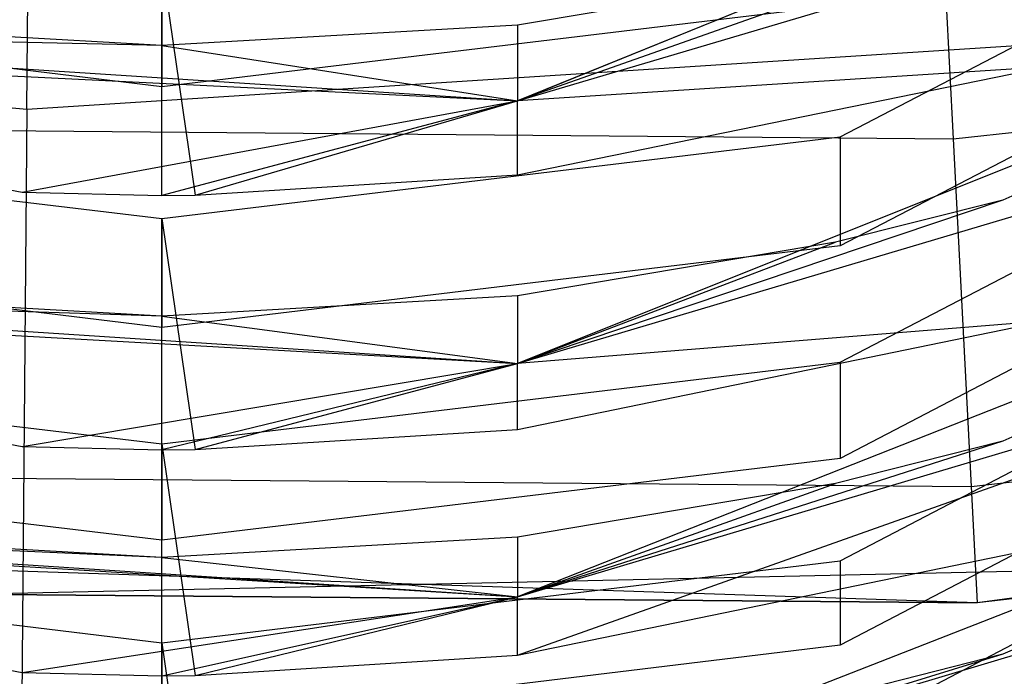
# Model space of a CAD drawing. Extents: x 0.1 to 26.5, y -19.1 to 0.
# Tile 64 of 256: x 13.2969 to 13.4092, y -13.5843 to -13.5094. Entities that reach past the tile are written whole.
import ezdxf

# ---------------------------------------------------------------- set-up
doc = ezdxf.new("R2010")
doc.units = 0
doc.header["$LTSCALE"] = 2.54
doc.layers.get('0').update_dxf_attribs({"linetype": 'CONTINUOUS'})

# ---------------------------------------------------------------- blocks, each defined once
blk = doc.blocks.new('7777_STL')
at = {"color": 0}
for p, q in [((13.29772, -13.51958, 32.11265), (13.29854, -13.42771, 31.841)), ((13.29772, -13.51958, 32.11265), (13.29854, -13.42771, 31.841)), ((13.39051, -13.52275, 9.34226), (13.52754, -13.45145, 9.33284)), ((13.39051, -13.52275, 9.34226), (13.52754, -13.45145, 9.33284)), ((13.40001, -13.45753, 26.80962), (13.4034, -13.52299, 27.01842)), ((13.40001, -13.45753, 26.80962), (13.4034, -13.52299, 27.01842)), ((13.49865, -13.45983, 9.65168), (13.35369, -13.51865, 9.60528)), ((13.49865, -13.45983, 9.65168), (13.35369, -13.51865, 9.60528)), ((13.52754, -13.46387, 9.23884), (13.39051, -13.53517, 9.24826)), ((13.52754, -13.46387, 9.23884), (13.39051, -13.53517, 9.24826)), ((13.39051, -13.54847, 9.13911), (13.52754, -13.47703, 9.13077)), ((13.39051, -13.54847, 9.13911), (13.52754, -13.47703, 9.13077)), ((13.35369, -13.51865, 9.60528), (13.47077, -13.48392, 9.59987)), ((13.35369, -13.51865, 9.60528), (13.47077, -13.48392, 9.59987)), ((13.52754, -13.48802, 9.03659), (13.39051, -13.55945, 9.04492)), ((13.52754, -13.48802, 9.03659), (13.39051, -13.55945, 9.04492)), ((13.49865, -13.49059, 9.44893), (13.35369, -13.54861, 9.4017)), ((13.49865, -13.49059, 9.44893), (13.35369, -13.54861, 9.4017)), ((13.49865, -13.49059, 9.44893), (13.40905, -13.52997, 9.45478)), ((13.49865, -13.49059, 9.44893), (13.40905, -13.52997, 9.45478)), ((13.04436, -13.49878, 32.11265), (13.29772, -13.51958, 32.11265)), ((13.04436, -13.49878, 32.11265), (13.29772, -13.51958, 32.11265)), ((13.40906, -13.4991, 9.65821), (13.35369, -13.51865, 9.60528)), ((13.40906, -13.4991, 9.65821), (13.35369, -13.51865, 9.60528)), ((13.39051, -13.57113, 8.93587), (13.52754, -13.49959, 8.92856)), ((13.39051, -13.57113, 8.93587), (13.52754, -13.49959, 8.92856)), ((13.4034, -13.52299, 27.01842), (13.61303, -13.49938, 27.01842)), ((13.4034, -13.52299, 27.01842), (13.61303, -13.49938, 27.01842)), ((13.29772, -13.51958, 32.11265), (13.55141, -13.50326, 32.11265)), ((13.29772, -13.51958, 32.11265), (13.55141, -13.50326, 32.11265)), ((13.31313, -13.50309, 9.54665), (13.3169, -13.52941, 9.55056)), ((13.31313, -13.52943, 9.55057), (13.31313, -13.50309, 9.54665)), ((13.31313, -13.50309, 9.54665), (13.31313, -13.51703, 9.45286)), ((13.31313, -13.50309, 9.54665), (13.31313, -13.51703, 9.45286)), ((13.38996, -13.5039, 9.659), (13.35369, -13.51, 9.66002)), ((13.35369, -13.51865, 9.60528), (13.38996, -13.5039, 9.659)), ((13.35369, -13.51865, 9.60528), (13.38996, -13.5039, 9.659)), ((13.38996, -13.5039, 9.659), (13.35369, -13.51, 9.66002)), ((13.31313, -13.51703, 9.45286), (13.23575, -13.50774, 9.45148)), ((13.31313, -13.51703, 9.45286), (13.23575, -13.50774, 9.45148)), ((13.39051, -13.50774, 9.45148), (13.31313, -13.51703, 9.45286)), ((13.39051, -13.50774, 9.45148), (13.31313, -13.51703, 9.45286)), ((13.52754, -13.50922, 8.83423), (13.39051, -13.58077, 8.84154)), ((13.52754, -13.50922, 8.83423), (13.39051, -13.58077, 8.84154)), ((13.31313, -13.51233, 9.6604), (13.2726, -13.51, 9.66002)), ((13.31313, -13.51233, 9.6604), (13.2726, -13.51, 9.66002)), ((13.35369, -13.51, 9.66002), (13.31313, -13.51233, 9.6604)), ((13.35369, -13.51, 9.66002), (13.31313, -13.51233, 9.6604)), ((13.35369, -13.51, 9.66002), (13.35369, -13.51865, 9.60528)), ((13.35369, -13.51, 9.66002), (13.35369, -13.51865, 9.60528)), ((13.20084, -13.51113, 9.54785), (13.35369, -13.51865, 9.60528)), ((13.20084, -13.51113, 9.54785), (13.35369, -13.51865, 9.60528)), ((13.20084, -13.51113, 9.54785), (13.29719, -13.52907, 9.55051)), ((13.20084, -13.51113, 9.54785), (13.29719, -13.52907, 9.55051)), ((13.31313, -13.51233, 9.6604), (13.2273, -13.51042, 9.604)), ((13.2273, -13.51042, 9.604), (13.35369, -13.51865, 9.60528)), ((13.31313, -13.51233, 9.6604), (13.2273, -13.51042, 9.604)), ((13.2273, -13.51042, 9.604), (13.35369, -13.51865, 9.60528)), ((13.31313, -13.51233, 9.6604), (13.35369, -13.51865, 9.60528)), ((13.31313, -13.51233, 9.6604), (13.35369, -13.51865, 9.60528)), ((13.35369, -13.54861, 9.4017), (13.47077, -13.51379, 9.39687)), ((13.35369, -13.54861, 9.4017), (13.47077, -13.51379, 9.39687)), ((13.35369, -13.52709, 9.55022), (13.41382, -13.51479, 9.54839)), ((13.41382, -13.51479, 9.54839), (13.35369, -13.51865, 9.60528)), ((13.41382, -13.51479, 9.54839), (13.35369, -13.51865, 9.60528)), ((13.35369, -13.52709, 9.55022), (13.41382, -13.51479, 9.54839)), ((13.49865, -13.518, 9.24599), (13.35369, -13.57525, 9.19799)), ((13.49865, -13.518, 9.24599), (13.35369, -13.57525, 9.19799)), ((13.49865, -13.518, 9.24599), (13.40905, -13.55747, 9.2512)), ((13.49865, -13.518, 9.24599), (13.40905, -13.55747, 9.2512)), ((13.29719, -13.52907, 9.55051), (13.35369, -13.51865, 9.60528)), ((13.29719, -13.52907, 9.55051), (13.35369, -13.51865, 9.60528)), ((13.35369, -13.51865, 9.60528), (13.31313, -13.52943, 9.55057)), ((13.35369, -13.51865, 9.60528), (13.31313, -13.52943, 9.55057)), ((13.3169, -13.52941, 9.55056), (13.35369, -13.51865, 9.60528)), ((13.3169, -13.52941, 9.55056), (13.35369, -13.51865, 9.60528)), ((13.35369, -13.52709, 9.55022), (13.35369, -13.51865, 9.60528)), ((13.35369, -13.52709, 9.55022), (13.35369, -13.51865, 9.60528)), ((13.39051, -13.59093, 8.73261), (13.52754, -13.5193, 8.72626)), ((13.39051, -13.59093, 8.73261), (13.52754, -13.5193, 8.72626)), ((13.29772, -13.51958, 32.11265), (13.29661, -13.64599, 32.37004)), ((13.29772, -13.51958, 32.11265), (13.29661, -13.64599, 32.37004)), ((13.19245, -13.52115, 27.01842), (13.4034, -13.52299, 27.01842)), ((13.19245, -13.52115, 27.01842), (13.4034, -13.52299, 27.01842)), ((13.23575, -13.52275, 9.34226), (13.31313, -13.53207, 9.34349)), ((13.23575, -13.52275, 9.34226), (13.31313, -13.53207, 9.34349)), ((13.31313, -13.53207, 9.34349), (13.39051, -13.52275, 9.34226)), ((13.31313, -13.53207, 9.34349), (13.39051, -13.52275, 9.34226)), ((13.39051, -13.52275, 9.34226), (13.39051, -13.53517, 9.24826)), ((13.39051, -13.52275, 9.34226), (13.39051, -13.53517, 9.24826)), ((13.4034, -13.52299, 27.01842), (13.40545, -13.56265, 27.23364)), ((13.4034, -13.52299, 27.01842), (13.40545, -13.56265, 27.23364)), ((13.3169, -13.52941, 9.55056), (13.35369, -13.52709, 9.55022)), ((13.3169, -13.52941, 9.55056), (13.35369, -13.52709, 9.55022)), ((13.29719, -13.52907, 9.55051), (13.31313, -13.52943, 9.55057)), ((13.29719, -13.52907, 9.55051), (13.31313, -13.52943, 9.55057)), ((13.31313, -13.52943, 9.55057), (13.3169, -13.52941, 9.55056)), ((13.40905, -13.52997, 9.45478), (13.35369, -13.54861, 9.4017)), ((13.40905, -13.52997, 9.45478), (13.35369, -13.54861, 9.4017)), ((13.40905, -13.52997, 9.45478), (13.38996, -13.53478, 9.4555)), ((13.40905, -13.52997, 9.45478), (13.38996, -13.53478, 9.4555)), ((13.31313, -13.53207, 9.34349), (13.3169, -13.55844, 9.34698)), ((13.31313, -13.55846, 9.34698), (13.31313, -13.53207, 9.34349)), ((13.31313, -13.53207, 9.34349), (13.31313, -13.54449, 9.24949)), ((13.31313, -13.53207, 9.34349), (13.31313, -13.54449, 9.24949)), ((13.38996, -13.53478, 9.4555), (13.35369, -13.54089, 9.45641)), ((13.35369, -13.54861, 9.4017), (13.38996, -13.53478, 9.4555)), ((13.35369, -13.54861, 9.4017), (13.38996, -13.53478, 9.4555)), ((13.38996, -13.53478, 9.4555), (13.35369, -13.54089, 9.45641)), ((13.70859, -13.53436, 31.75208), (13.40614, -13.57593, 31.75208)), ((13.70859, -13.53436, 31.75208), (13.40614, -13.57593, 31.75208)), ((13.31313, -13.54449, 9.24949), (13.23575, -13.53517, 9.24826)), ((13.31313, -13.54449, 9.24949), (13.23575, -13.53517, 9.24826)), ((13.39051, -13.53517, 9.24826), (13.31313, -13.54449, 9.24949)), ((13.39051, -13.53517, 9.24826), (13.31313, -13.54449, 9.24949)), ((13.40545, -13.56265, 27.23364), (13.61985, -13.53851, 27.23364)), ((13.40545, -13.56265, 27.23364), (13.61985, -13.53851, 27.23364)), ((13.20084, -13.54012, 9.34456), (13.35369, -13.54861, 9.4017)), ((13.20084, -13.54012, 9.34456), (13.35369, -13.54861, 9.4017)), ((13.20084, -13.54012, 9.34456), (13.29719, -13.5581, 9.34693)), ((13.20084, -13.54012, 9.34456), (13.29719, -13.5581, 9.34693)), ((13.31313, -13.54323, 9.45675), (13.2273, -13.54036, 9.40055)), ((13.2273, -13.54036, 9.40055), (13.35369, -13.54861, 9.4017)), ((13.31313, -13.54323, 9.45675), (13.2273, -13.54036, 9.40055)), ((13.2273, -13.54036, 9.40055), (13.35369, -13.54861, 9.4017)), ((13.35369, -13.57525, 9.19799), (13.47077, -13.54036, 9.1937)), ((13.35369, -13.5819, 9.14301), (13.47077, -13.54036, 9.1937)), ((13.35369, -13.57525, 9.19799), (13.47077, -13.54036, 9.1937)), ((13.35369, -13.5819, 9.14301), (13.47077, -13.54036, 9.1937)), ((13.31313, -13.54323, 9.45675), (13.2726, -13.5409, 9.45641)), ((13.31313, -13.54323, 9.45675), (13.2726, -13.5409, 9.45641)), ((13.35369, -13.54089, 9.45641), (13.31313, -13.54323, 9.45675)), ((13.35369, -13.54089, 9.45641), (13.31313, -13.54323, 9.45675)), ((13.35369, -13.54089, 9.45641), (13.35369, -13.54861, 9.4017)), ((13.35369, -13.54089, 9.45641), (13.35369, -13.54861, 9.4017)), ((13.49865, -13.54226, 9.04292), (13.35369, -13.59878, 8.99421)), ((13.49865, -13.54226, 9.04292), (13.35369, -13.59878, 8.99421)), ((13.49865, -13.54226, 9.04292), (13.40905, -13.5818, 9.04753)), ((13.49865, -13.54226, 9.04292), (13.40905, -13.5818, 9.04753)), ((13.31313, -13.54323, 9.45675), (13.35369, -13.54861, 9.4017)), ((13.31313, -13.54323, 9.45675), (13.35369, -13.54861, 9.4017)), ((13.35369, -13.55613, 9.34667), (13.41383, -13.54379, 9.34504)), ((13.41383, -13.54379, 9.34504), (13.35369, -13.54861, 9.4017)), ((13.41383, -13.54379, 9.34504), (13.35369, -13.54861, 9.4017)), ((13.35369, -13.55613, 9.34667), (13.41383, -13.54379, 9.34504)), ((13.23575, -13.54847, 9.13911), (13.31313, -13.5578, 9.1402)), ((13.23575, -13.54847, 9.13911), (13.31313, -13.5578, 9.1402)), ((13.31313, -13.5578, 9.1402), (13.39051, -13.54847, 9.13911)), ((13.31313, -13.5578, 9.1402), (13.39051, -13.54847, 9.13911)), ((13.39051, -13.54847, 9.13911), (13.39051, -13.55945, 9.04492)), ((13.39051, -13.54847, 9.13911), (13.39051, -13.55945, 9.04492)), ((13.29719, -13.5581, 9.34693), (13.35369, -13.54861, 9.4017)), ((13.29719, -13.5581, 9.34693), (13.35369, -13.54861, 9.4017)), ((13.35369, -13.54861, 9.4017), (13.31313, -13.55846, 9.34698)), ((13.35369, -13.54861, 9.4017), (13.31313, -13.55846, 9.34698)), ((13.3169, -13.55844, 9.34698), (13.35369, -13.54861, 9.4017)), ((13.3169, -13.55844, 9.34698), (13.35369, -13.54861, 9.4017)), ((13.35369, -13.55613, 9.34667), (13.35369, -13.54861, 9.4017)), ((13.35369, -13.55613, 9.34667), (13.35369, -13.54861, 9.4017)), ((13.62214, -13.55162, 27.45208), (13.40614, -13.57593, 31.75208)), ((13.62214, -13.55162, 27.45208), (13.40614, -13.57593, 27.45208)), ((13.62214, -13.55162, 27.45208), (13.40614, -13.57593, 31.75208)), ((13.62214, -13.55162, 27.45208), (13.40614, -13.57593, 27.45208)), ((13.3169, -13.55844, 9.34698), (13.35369, -13.55613, 9.34667)), ((13.3169, -13.55844, 9.34698), (13.35369, -13.55613, 9.34667)), ((13.40905, -13.55747, 9.2512), (13.35369, -13.57525, 9.19799)), ((13.40905, -13.55747, 9.2512), (13.35369, -13.57525, 9.19799)), ((13.40905, -13.55747, 9.2512), (13.38995, -13.5623, 9.25184)), ((13.40905, -13.55747, 9.2512), (13.38995, -13.5623, 9.25184)), ((13.29719, -13.5581, 9.34693), (13.31313, -13.55846, 9.34698)), ((13.29719, -13.5581, 9.34693), (13.31313, -13.55846, 9.34698)), ((13.31313, -13.5578, 9.1402), (13.3169, -13.58422, 9.14328)), ((13.31313, -13.58424, 9.14328), (13.31313, -13.5578, 9.1402)), ((13.31313, -13.5578, 9.1402), (13.31313, -13.56879, 9.04601)), ((13.31313, -13.5578, 9.1402), (13.31313, -13.56879, 9.04601)), ((13.31313, -13.55846, 9.34698), (13.3169, -13.55844, 9.34698)), ((13.31313, -13.56879, 9.04601), (13.23575, -13.55945, 9.04492)), ((13.31313, -13.56879, 9.04601), (13.23575, -13.55945, 9.04492)), ((13.39051, -13.55945, 9.04492), (13.31313, -13.56879, 9.04601)), ((13.39051, -13.55945, 9.04492), (13.31313, -13.56879, 9.04601)), ((13.1897, -13.56077, 27.23364), (13.40545, -13.56265, 27.23364)), ((13.1897, -13.56077, 27.23364), (13.40545, -13.56265, 27.23364)), ((13.38995, -13.5623, 9.25184), (13.35369, -13.56842, 9.25265)), ((13.35369, -13.57525, 9.19799), (13.38995, -13.5623, 9.25184)), ((13.35369, -13.57525, 9.19799), (13.38995, -13.5623, 9.25184)), ((13.38995, -13.5623, 9.25184), (13.35369, -13.56842, 9.25265)), ((13.40545, -13.56265, 27.23364), (13.40614, -13.57593, 27.45208)), ((13.40545, -13.56265, 27.23364), (13.40614, -13.57593, 27.45208)), ((13.35369, -13.59878, 8.99421), (13.47076, -13.56383, 8.99043)), ((13.35369, -13.59878, 8.99421), (13.47076, -13.56383, 8.99043)), ((13.40614, -13.57593, 31.75208), (13.101, -13.5658, 31.75208)), ((13.40614, -13.57593, 31.75208), (13.101, -13.5658, 31.75208)), ((13.20084, -13.56587, 9.14114), (13.35369, -13.57525, 9.19799)), ((13.20084, -13.56587, 9.14114), (13.35369, -13.57525, 9.19799)), ((13.20084, -13.56587, 9.14114), (13.2972, -13.58388, 9.14324)), ((13.20084, -13.56587, 9.14114), (13.2972, -13.58388, 9.14324)), ((13.31313, -13.57076, 9.25296), (13.2273, -13.56699, 9.19697)), ((13.2273, -13.56699, 9.19697), (13.35369, -13.57525, 9.19799)), ((13.31313, -13.57076, 9.25296), (13.2273, -13.56699, 9.19697)), ((13.2273, -13.56699, 9.19697), (13.35369, -13.57525, 9.19799)), ((13.31313, -13.57076, 9.25296), (13.2726, -13.56842, 9.25265)), ((13.31313, -13.57076, 9.25296), (13.2726, -13.56842, 9.25265)), ((13.35369, -13.56842, 9.25265), (13.31313, -13.57076, 9.25296)), ((13.35369, -13.56842, 9.25265), (13.31313, -13.57076, 9.25296)), ((13.35369, -13.56842, 9.25265), (13.35369, -13.57525, 9.19799)), ((13.35369, -13.56842, 9.25265), (13.35369, -13.57525, 9.19799)), ((13.35369, -13.5819, 9.14301), (13.41383, -13.56954, 9.14156)), ((13.35369, -13.5819, 9.14301), (13.41383, -13.56954, 9.14156)), ((13.31313, -13.57076, 9.25296), (13.35369, -13.57525, 9.19799)), ((13.31313, -13.57076, 9.25296), (13.35369, -13.57525, 9.19799)), ((13.23575, -13.57113, 8.93587), (13.31313, -13.58048, 8.93683)), ((13.23575, -13.57113, 8.93587), (13.31313, -13.58048, 8.93683)), ((13.45927, -13.57125, 26.84043), (13.24619, -13.57595, 26.84043)), ((13.45927, -13.57125, 26.84043), (13.24619, -13.57595, 26.84043)), ((13.31313, -13.58048, 8.93683), (13.39051, -13.57113, 8.93587)), ((13.31313, -13.58048, 8.93683), (13.39051, -13.57113, 8.93587)), ((13.39051, -13.57113, 8.93587), (13.39051, -13.58077, 8.84154)), ((13.39051, -13.57113, 8.93587), (13.39051, -13.58077, 8.84154)), ((13.40614, -13.57593, 27.45208), (13.18878, -13.57404, 27.45208)), ((13.18878, -13.57404, 27.45208), (13.40614, -13.57593, 31.75208)), ((13.18878, -13.57404, 27.45208), (13.40614, -13.57593, 31.75208)), ((13.40614, -13.57593, 27.45208), (13.18878, -13.57404, 27.45208)), ((13.2972, -13.58388, 9.14324), (13.35369, -13.57525, 9.19799)), ((13.2972, -13.58388, 9.14324), (13.35369, -13.57525, 9.19799)), ((13.31313, -13.58424, 9.14328), (13.35369, -13.57525, 9.19799)), ((13.31313, -13.58424, 9.14328), (13.35369, -13.57525, 9.19799)), ((13.3169, -13.58422, 9.14328), (13.35369, -13.57525, 9.19799)), ((13.3169, -13.58422, 9.14328), (13.35369, -13.57525, 9.19799)), ((13.35369, -13.5819, 9.14301), (13.35369, -13.57525, 9.19799)), ((13.35369, -13.5819, 9.14301), (13.35369, -13.57525, 9.19799)), ((13.40614, -13.57593, 27.45208), (13.40614, -13.57593, 31.75208)), ((13.40614, -13.57593, 27.45208), (13.40614, -13.57593, 31.75208)), ((13.31313, -13.58048, 8.93683), (13.31691, -13.60694, 8.93953)), ((13.31313, -13.60696, 8.93953), (13.31313, -13.58048, 8.93683)), ((13.31313, -13.58048, 8.93683), (13.31313, -13.59012, 8.84249)), ((13.31313, -13.58048, 8.93683), (13.31313, -13.59012, 8.84249)), ((13.39051, -13.58077, 8.84154), (13.31313, -13.59012, 8.84249)), ((13.39051, -13.58077, 8.84154), (13.31313, -13.59012, 8.84249)), ((13.3169, -13.58422, 9.14328), (13.35369, -13.5819, 9.14301)), ((13.3169, -13.58422, 9.14328), (13.35369, -13.5819, 9.14301)), ((13.40905, -13.5818, 9.04753), (13.35369, -13.59878, 8.99421)), ((13.40905, -13.5818, 9.04753), (13.35369, -13.59878, 8.99421)), ((13.40905, -13.5818, 9.04753), (13.38995, -13.58664, 9.04809)), ((13.40905, -13.5818, 9.04753), (13.38995, -13.58664, 9.04809)), ((13.2972, -13.58388, 9.14324), (13.31313, -13.58424, 9.14328)), ((13.2972, -13.58388, 9.14324), (13.31313, -13.58424, 9.14328)), ((13.31313, -13.58424, 9.14328), (13.3169, -13.58422, 9.14328))]:
    blk.add_line(p, q, dxfattribs=at)
blk = doc.blocks.new('GROUP_2')
at = {"color": 0}
blk.add_blockref('7777_STL', (-0.13159, 19.10373, -0.15965), dxfattribs=at)

msp = doc.modelspace()

# ---------------------------------------------------------------- block references
at = {"color": 0}
msp.add_blockref('GROUP_2', (0.13159, -19.10373, 0.15965), dxfattribs=at)

doc.saveas('drawing.dxf')
